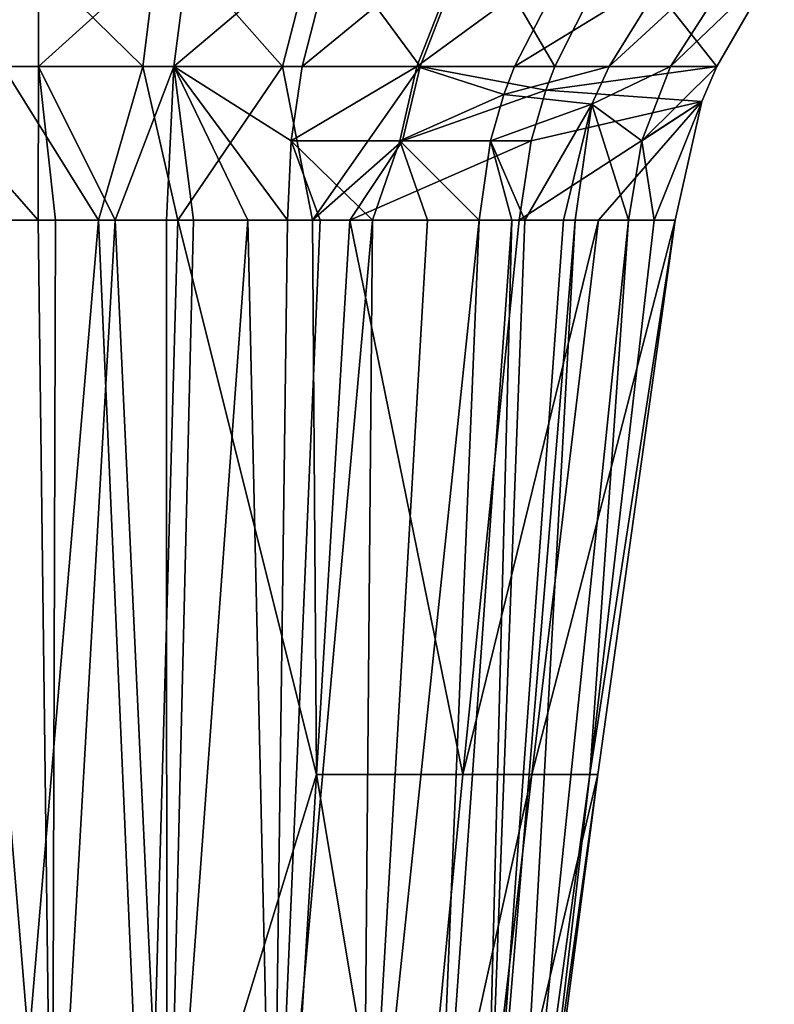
# Model space of a CAD drawing. Header units: millimetres. Extents: x -326 to 2371, y -557 to 1237.
# Tile 106 of 114: x 70.99 to 78.46, y 1177.09 to 1186.83. Entities that reach past the tile are written whole.
import ezdxf

# ---------------------------------------------------------------- set-up
doc = ezdxf.new("R2010")
doc.units = ezdxf.units.MM
doc.header["$LTSCALE"] = 25.4
doc.layers.get('0').update_dxf_attribs({"true_color": 0xff5454})

# ---------------------------------------------------------------- blocks, each defined once
blk = doc.blocks.new('MONO-BIURKOWA-7703.STL')
at = {"color": 18, "true_color": 0x000000}
mesh = blk.add_polyface(dxfattribs=at)
corners = [(71.1823, 1187.7395, 9.722), (69.8356, 1186.3676, 9.9032), (69.6645, 1187.7406, 9.7897)]
mesh.append_faces([[corners[k] for k in face] for face in [(0, 1, 2)]], dxfattribs={"color": 18})
mesh = blk.add_polyface(dxfattribs=at)
corners = [(71.1823, 1187.7395, 9.722), (71.1791, 1186.3672, 9.8208), (69.8356, 1186.3676, 9.9032)]
mesh.append_faces([[corners[k] for k in face] for face in [(0, 1, 2)]], dxfattribs={"color": 18})
mesh = blk.add_polyface(dxfattribs=at)
corners = [(72.3798, 1187.7378, 19.8728), (70.8084, 1187.7388, 19.8528), (72.2101, 1186.3662, 19.7465)]
mesh.append_faces([[corners[k] for k in face] for face in [(0, 1, 2)]], dxfattribs={"color": 18})
mesh = blk.add_polyface(dxfattribs=at)
corners = [(72.2101, 1186.3662, 19.7465), (70.8084, 1187.7388, 19.8528), (70.8244, 1186.3665, 19.7357)]
mesh.append_faces([[corners[k] for k in face] for face in [(0, 1, 2)]], dxfattribs={"color": 18})
mesh = blk.add_polyface(dxfattribs=at)
corners = [(72.6931, 1187.7384, 9.8876), (71.1791, 1186.3672, 9.8208), (71.1823, 1187.7395, 9.722)]
mesh.append_faces([[corners[k] for k in face] for face in [(0, 1, 2)]], dxfattribs={"color": 18})
mesh = blk.add_polyface(dxfattribs=at)
corners = [(72.6931, 1187.7384, 9.8876), (72.5152, 1186.3669, 9.9892), (71.1791, 1186.3672, 9.8208)]
mesh.append_faces([[corners[k] for k in face] for face in [(0, 1, 2)]], dxfattribs={"color": 18})
mesh = blk.add_polyface(dxfattribs=at)
corners = [(73.5903, 1186.366, 19.6218), (72.3798, 1187.7378, 19.8728), (72.2101, 1186.3662, 19.7465)]
mesh.append_faces([[corners[k] for k in face] for face in [(0, 1, 2)]], dxfattribs={"color": 18})
mesh = blk.add_polyface(dxfattribs=at)
corners = [(73.9433, 1187.7368, 19.7668), (72.3798, 1187.7378, 19.8728), (73.5903, 1186.366, 19.6218)]
mesh.append_faces([[corners[k] for k in face] for face in [(0, 1, 2)]], dxfattribs={"color": 18})
mesh = blk.add_polyface(dxfattribs=at)
corners = [(74.1398, 1187.7373, 10.3065), (72.5152, 1186.3669, 9.9892), (72.6931, 1187.7384, 9.8876)]
mesh.append_faces([[corners[k] for k in face] for face in [(0, 1, 2)]], dxfattribs={"color": 18})
mesh = blk.add_polyface(dxfattribs=at)
corners = [(74.1398, 1187.7373, 10.3065), (73.7844, 1186.3667, 10.4296), (72.5152, 1186.3669, 9.9892)]
mesh.append_faces([[corners[k] for k in face] for face in [(0, 1, 2)]], dxfattribs={"color": 18})
mesh = blk.add_polyface(dxfattribs=at)
corners = [(74.952, 1186.3658, 19.3623), (73.9433, 1187.7368, 19.7668), (73.5903, 1186.366, 19.6218)]
mesh.append_faces([[corners[k] for k in face] for face in [(0, 1, 2)]], dxfattribs={"color": 18})
mesh = blk.add_polyface(dxfattribs=at)
corners = [(75.4577, 1187.7363, 10.9699), (73.7844, 1186.3667, 10.4296), (74.1398, 1187.7373, 10.3065)]
mesh.append_faces([[corners[k] for k in face] for face in [(0, 1, 2)]], dxfattribs={"color": 18})
mesh = blk.add_polyface(dxfattribs=at)
corners = [(75.4577, 1187.7363, 10.9699), (74.9188, 1186.3663, 11.1329), (73.7844, 1186.3667, 10.4296)]
mesh.append_faces([[corners[k] for k in face] for face in [(0, 1, 2)]], dxfattribs={"color": 18})
mesh = blk.add_polyface(dxfattribs=at)
corners = [(75.4831, 1187.736, 19.5353), (73.9433, 1187.7368, 19.7668), (74.952, 1186.3658, 19.3623)]
mesh.append_faces([[corners[k] for k in face] for face in [(0, 1, 2)]], dxfattribs={"color": 18})
mesh = blk.add_polyface(dxfattribs=at)
corners = [(76.4684, 1187.501, 11.858), (74.9188, 1186.3663, 11.1329), (75.4577, 1187.7363, 10.9699)]
mesh.append_faces([[corners[k] for k in face] for face in [(0, 1, 2)]], dxfattribs={"color": 18})
mesh = blk.add_polyface(dxfattribs=at)
corners = [(76.2838, 1186.3656, 18.969), (75.4831, 1187.736, 19.5353), (74.952, 1186.3658, 19.3623)]
mesh.append_faces([[corners[k] for k in face] for face in [(0, 1, 2)]], dxfattribs={"color": 18})
mesh = blk.add_polyface(dxfattribs=at)
corners = [(76.9084, 1187.606, 19.1584), (75.4831, 1187.736, 19.5353), (76.2838, 1186.3656, 18.969)]
mesh.append_faces([[corners[k] for k in face] for face in [(0, 1, 2)]], dxfattribs={"color": 18})
mesh = blk.add_polyface(dxfattribs=at)
corners = [(78.309, 1187.7343, 15.6129), (77.4289, 1186.3656, 15.5687), (76.823, 1186.3658, 13.5891)]
mesh.append_faces([[corners[k] for k in face] for face in [(0, 1, 2)]], dxfattribs={"color": 18})
mesh = blk.add_polyface(dxfattribs=at)
corners = [(78.309, 1187.7343, 15.6129), (76.823, 1186.3658, 13.5891), (77.3918, 1187.2889, 13.5107)]
mesh.append_faces([[corners[k] for k in face] for face in [(0, 1, 2)]], dxfattribs={"color": 18})
mesh = blk.add_polyface(dxfattribs=at)
corners = [(78.309, 1187.7343, 15.6129), (78.4554, 1187.3485, 18.1232), (77.4289, 1186.3656, 15.5687)]
mesh.append_faces([[corners[k] for k in face] for face in [(0, 1, 2)]], dxfattribs={"color": 18})
mesh = blk.add_polyface(dxfattribs=at)
corners = [(77.8873, 1186.3655, 18.066), (76.9084, 1187.606, 19.1584), (76.2838, 1186.3656, 18.969)]
mesh.append_faces([[corners[k] for k in face] for face in [(0, 1, 2)]], dxfattribs={"color": 18})
mesh = blk.add_polyface(dxfattribs=at)
corners = [(78.4554, 1187.3485, 18.1232), (76.9084, 1187.606, 19.1584), (77.8873, 1186.3655, 18.066)]
mesh.append_faces([[corners[k] for k in face] for face in [(0, 1, 2)]], dxfattribs={"color": 18})
mesh = blk.add_polyface(dxfattribs=at)
corners = [(76.4684, 1187.501, 11.858), (75.8842, 1186.3661, 12.0371), (74.9188, 1186.3663, 11.1329)]
mesh.append_faces([[corners[k] for k in face] for face in [(0, 1, 2)]], dxfattribs={"color": 18})
mesh = blk.add_polyface(dxfattribs=at)
corners = [(76.4684, 1187.501, 11.858), (77.3918, 1187.2889, 13.5107), (75.8842, 1186.3661, 12.0371)]
mesh.append_faces([[corners[k] for k in face] for face in [(0, 1, 2)]], dxfattribs={"color": 18})
mesh = blk.add_polyface(dxfattribs=at)
corners = [(77.3918, 1187.2889, 13.5107), (76.823, 1186.3658, 13.5891), (75.8842, 1186.3661, 12.0371)]
mesh.append_faces([[corners[k] for k in face] for face in [(0, 1, 2)]], dxfattribs={"color": 18})
mesh = blk.add_polyface(dxfattribs=at)
corners = [(78.4554, 1187.3485, 18.1232), (77.8873, 1186.3655, 18.066), (77.4289, 1186.3656, 15.5687)]
mesh.append_faces([[corners[k] for k in face] for face in [(0, 1, 2)]], dxfattribs={"color": 18})
mesh = blk.add_polyface(dxfattribs=at)
corners = [(71.1791, 1186.3672, 9.8208), (71.1732, 1184.8466, 9.9138), (69.8356, 1186.3676, 9.9032)]
mesh.append_faces([[corners[k] for k in face] for face in [(0, 1, 2)]], dxfattribs={"color": 18})
mesh = blk.add_polyface(dxfattribs=at)
corners = [(71.1732, 1184.8466, 9.9138), (70.4084, 1184.8466, 9.9358), (69.8356, 1186.3676, 9.9032)]
mesh.append_faces([[corners[k] for k in face] for face in [(0, 1, 2)]], dxfattribs={"color": 18})
mesh = blk.add_polyface(dxfattribs=at)
corners = [(72.2101, 1186.3662, 19.7465), (70.8244, 1186.3665, 19.7357), (71.7724, 1184.8458, 19.6426)]
mesh.append_faces([[corners[k] for k in face] for face in [(0, 1, 2)]], dxfattribs={"color": 18})
mesh = blk.add_polyface(dxfattribs=at)
corners = [(71.7724, 1184.8458, 19.6426), (70.8244, 1186.3665, 19.7357), (70.8329, 1184.8458, 19.6244)]
mesh.append_faces([[corners[k] for k in face] for face in [(0, 1, 2)]], dxfattribs={"color": 18})
mesh = blk.add_polyface(dxfattribs=at)
corners = [(71.3457, 1184.8466, 9.9217), (71.1732, 1184.8466, 9.9138), (71.1791, 1186.3672, 9.8208)]
mesh.append_faces([[corners[k] for k in face] for face in [(0, 1, 2)]], dxfattribs={"color": 18})
mesh = blk.add_polyface(dxfattribs=at)
corners = [(71.9354, 1184.8466, 9.9847), (71.3457, 1184.8466, 9.9217), (71.1791, 1186.3672, 9.8208)]
mesh.append_faces([[corners[k] for k in face] for face in [(0, 1, 2)]], dxfattribs={"color": 18})
mesh = blk.add_polyface(dxfattribs=at)
corners = [(72.5152, 1186.3669, 9.9892), (71.9354, 1184.8466, 9.9847), (71.1791, 1186.3672, 9.8208)]
mesh.append_faces([[corners[k] for k in face] for face in [(0, 1, 2)]], dxfattribs={"color": 18})
mesh = blk.add_polyface(dxfattribs=at)
corners = [(72.5553, 1184.8458, 19.5994), (72.2101, 1186.3662, 19.7465), (71.7724, 1184.8458, 19.6426)]
mesh.append_faces([[corners[k] for k in face] for face in [(0, 1, 2)]], dxfattribs={"color": 18})
mesh = blk.add_polyface(dxfattribs=at)
corners = [(72.5152, 1186.3669, 9.9892), (72.4439, 1184.8466, 10.0888), (71.9354, 1184.8466, 9.9847)]
mesh.append_faces([[corners[k] for k in face] for face in [(0, 1, 2)]], dxfattribs={"color": 18})
mesh = blk.add_polyface(dxfattribs=at)
corners = [(73.5903, 1186.366, 19.6218), (72.2101, 1186.3662, 19.7465), (72.5553, 1184.8458, 19.5994)]
mesh.append_faces([[corners[k] for k in face] for face in [(0, 1, 2)]], dxfattribs={"color": 18})
mesh = blk.add_polyface(dxfattribs=at)
corners = [(72.7091, 1184.8466, 10.1636), (72.4439, 1184.8466, 10.0888), (72.5152, 1186.3669, 9.9892)]
mesh.append_faces([[corners[k] for k in face] for face in [(0, 1, 2)]], dxfattribs={"color": 18})
mesh = blk.add_polyface(dxfattribs=at)
corners = [(73.6392, 1184.8466, 10.555), (73.2496, 1184.8466, 10.3649), (72.5152, 1186.3669, 9.9892), (73.4961, 1173.8793, 10.6082)]
mesh.append_faces([[corners[k] for k in face] for face in [(0, 1, 2), (1, 0, 3)]], dxfattribs={"vtx0": -1, "color": 18})
mesh = blk.add_polyface(dxfattribs=at)
corners = [(73.6773, 1185.6315, 10.4918), (73.6392, 1184.8466, 10.555), (72.5152, 1186.3669, 9.9892)]
mesh.append_faces([[corners[k] for k in face] for face in [(0, 1, 2)]], dxfattribs={"color": 18})
mesh = blk.add_polyface(dxfattribs=at)
corners = [(73.2496, 1184.8466, 10.3649), (72.7091, 1184.8466, 10.1636), (72.5152, 1186.3669, 9.9892)]
mesh.append_faces([[corners[k] for k in face] for face in [(0, 1, 2)]], dxfattribs={"color": 18})
mesh = blk.add_polyface(dxfattribs=at)
corners = [(73.7844, 1186.3667, 10.4296), (73.6773, 1185.6315, 10.4918), (72.5152, 1186.3669, 9.9892)]
mesh.append_faces([[corners[k] for k in face] for face in [(0, 1, 2)]], dxfattribs={"color": 18})
mesh = blk.add_polyface(dxfattribs=at)
corners = [(73.8883, 1184.8458, 19.4018), (73.5903, 1186.366, 19.6218), (72.5553, 1184.8458, 19.5994)]
mesh.append_faces([[corners[k] for k in face] for face in [(0, 1, 2)]], dxfattribs={"color": 18})
mesh = blk.add_polyface(dxfattribs=at)
corners = [(74.952, 1186.3658, 19.3623), (73.5903, 1186.366, 19.6218), (73.8883, 1184.8458, 19.4018)]
mesh.append_faces([[corners[k] for k in face] for face in [(0, 1, 2)]], dxfattribs={"color": 18})
mesh = blk.add_polyface(dxfattribs=at)
corners = [(74.9188, 1186.3663, 11.1329), (73.6773, 1185.6315, 10.4918), (73.7844, 1186.3667, 10.4296)]
mesh.append_faces([[corners[k] for k in face] for face in [(0, 1, 2)]], dxfattribs={"color": 18})
mesh = blk.add_polyface(dxfattribs=at)
corners = [(74.9188, 1186.3663, 11.1329), (74.751, 1185.6313, 11.2163), (73.6773, 1185.6315, 10.4918)]
mesh.append_faces([[corners[k] for k in face] for face in [(0, 1, 2)]], dxfattribs={"color": 18})
mesh = blk.add_polyface(dxfattribs=at)
corners = [(74.952, 1186.3658, 19.3623), (73.8883, 1184.8458, 19.4018), (74.7782, 1185.6307, 19.2807)]
mesh.append_faces([[corners[k] for k in face] for face in [(0, 1, 2)]], dxfattribs={"color": 18})
mesh = blk.add_polyface(dxfattribs=at)
corners = [(75.7802, 1186.089, 12.0796), (74.751, 1185.6313, 11.2163), (74.9188, 1186.3663, 11.1329)]
mesh.append_faces([[corners[k] for k in face] for face in [(0, 1, 2)]], dxfattribs={"color": 18})
mesh = blk.add_polyface(dxfattribs=at)
corners = [(76.1963, 1186.13, 18.9359), (74.952, 1186.3658, 19.3623), (74.7782, 1185.6307, 19.2807)]
mesh.append_faces([[corners[k] for k in face] for face in [(0, 1, 2)]], dxfattribs={"color": 18})
mesh = blk.add_polyface(dxfattribs=at)
corners = [(75.8842, 1186.3661, 12.0371), (75.7802, 1186.089, 12.0796), (74.9188, 1186.3663, 11.1329)]
mesh.append_faces([[corners[k] for k in face] for face in [(0, 1, 2)]], dxfattribs={"color": 18})
mesh = blk.add_polyface(dxfattribs=at)
corners = [(76.2838, 1186.3656, 18.969), (74.952, 1186.3658, 19.3623), (76.1963, 1186.13, 18.9359)]
mesh.append_faces([[corners[k] for k in face] for face in [(0, 1, 2)]], dxfattribs={"color": 18})
mesh = blk.add_polyface(dxfattribs=at)
corners = [(75.8842, 1186.3661, 12.0371), (76.823, 1186.3658, 13.5891), (75.7802, 1186.089, 12.0796)]
mesh.append_faces([[corners[k] for k in face] for face in [(0, 1, 2)]], dxfattribs={"color": 18})
mesh = blk.add_polyface(dxfattribs=at)
corners = [(76.823, 1186.3658, 13.5891), (76.6517, 1185.9924, 13.6209), (75.7802, 1186.089, 12.0796)]
mesh.append_faces([[corners[k] for k in face] for face in [(0, 1, 2)]], dxfattribs={"color": 18})
mesh = blk.add_polyface(dxfattribs=at)
corners = [(77.8873, 1186.3655, 18.066), (76.2838, 1186.3656, 18.969), (76.1963, 1186.13, 18.9359)]
mesh.append_faces([[corners[k] for k in face] for face in [(0, 1, 2)]], dxfattribs={"color": 18})
mesh = blk.add_polyface(dxfattribs=at)
corners = [(77.8873, 1186.3655, 18.066), (76.1963, 1186.13, 18.9359), (77.7392, 1186.0188, 18.0484)]
mesh.append_faces([[corners[k] for k in face] for face in [(0, 1, 2)]], dxfattribs={"color": 18})
mesh = blk.add_polyface(dxfattribs=at)
corners = [(76.823, 1186.3658, 13.5891), (77.4289, 1186.3656, 15.5687), (76.6517, 1185.9924, 13.6209)]
mesh.append_faces([[corners[k] for k in face] for face in [(0, 1, 2)]], dxfattribs={"color": 18})
mesh = blk.add_polyface(dxfattribs=at)
corners = [(77.4289, 1186.3656, 15.5687), (77.1442, 1185.631, 15.552), (76.6517, 1185.9924, 13.6209)]
mesh.append_faces([[corners[k] for k in face] for face in [(0, 1, 2)]], dxfattribs={"color": 18})
mesh = blk.add_polyface(dxfattribs=at)
corners = [(77.4289, 1186.3656, 15.5687), (77.8873, 1186.3655, 18.066), (77.1442, 1185.631, 15.552)]
mesh.append_faces([[corners[k] for k in face] for face in [(0, 1, 2)]], dxfattribs={"color": 18})
mesh = blk.add_polyface(dxfattribs=at)
corners = [(77.8873, 1186.3655, 18.066), (77.7392, 1186.0188, 18.0484), (77.1442, 1185.631, 15.552)]
mesh.append_faces([[corners[k] for k in face] for face in [(0, 1, 2)]], dxfattribs={"color": 18})
mesh = blk.add_polyface(dxfattribs=at)
corners = [(76.1963, 1186.13, 18.9359), (74.7782, 1185.6307, 19.2807), (76.05, 1185.6307, 18.8694)]
mesh.append_faces([[corners[k] for k in face] for face in [(0, 1, 2)]], dxfattribs={"color": 18})
mesh = blk.add_polyface(dxfattribs=at)
corners = [(77.7392, 1186.0188, 18.0484), (76.1963, 1186.13, 18.9359), (76.05, 1185.6307, 18.8694)]
mesh.append_faces([[corners[k] for k in face] for face in [(0, 1, 2)]], dxfattribs={"color": 18})
mesh = blk.add_polyface(dxfattribs=at)
corners = [(75.7802, 1186.089, 12.0796), (75.6469, 1185.6312, 12.1487), (74.751, 1185.6313, 11.2163)]
mesh.append_faces([[corners[k] for k in face] for face in [(0, 1, 2)]], dxfattribs={"color": 18})
mesh = blk.add_polyface(dxfattribs=at)
corners = [(75.7802, 1186.089, 12.0796), (76.6517, 1185.9924, 13.6209), (75.6469, 1185.6312, 12.1487)]
mesh.append_faces([[corners[k] for k in face] for face in [(0, 1, 2)]], dxfattribs={"color": 18})
mesh = blk.add_polyface(dxfattribs=at)
corners = [(77.7392, 1186.0188, 18.0484), (76.05, 1185.6307, 18.8694), (75.9323, 1184.8459, 18.775)]
mesh.append_faces([[corners[k] for k in face] for face in [(0, 1, 2)]], dxfattribs={"color": 18})
mesh = blk.add_polyface(dxfattribs=at)
corners = [(77.7392, 1186.0188, 18.0484), (75.9323, 1184.8459, 18.775), (76.7152, 1184.8459, 18.4179)]
mesh.append_faces([[corners[k] for k in face] for face in [(0, 1, 2)]], dxfattribs={"color": 18})
mesh = blk.add_polyface(dxfattribs=at)
corners = [(77.7392, 1186.0188, 18.0484), (76.7152, 1184.8459, 18.4179), (77.4747, 1184.8459, 18.0006)]
mesh.append_faces([[corners[k] for k in face] for face in [(0, 1, 2)]], dxfattribs={"color": 18})
mesh = blk.add_polyface(dxfattribs=at)
corners = [(77.7392, 1186.0188, 18.0484), (77.2663, 1184.8461, 16.642), (77.1442, 1185.631, 15.552)]
mesh.append_faces([[corners[k] for k in face] for face in [(0, 1, 2)]], dxfattribs={"color": 18})
mesh = blk.add_polyface(dxfattribs=at)
corners = [(77.7392, 1186.0188, 18.0484), (77.4747, 1184.8459, 18.0006), (77.2663, 1184.8461, 16.642)]
mesh.append_faces([[corners[k] for k in face] for face in [(0, 1, 2)]], dxfattribs={"color": 18})
mesh = blk.add_polyface(dxfattribs=at)
corners = [(76.6517, 1185.9924, 13.6209), (75.9887, 1184.8463, 12.9703), (75.6469, 1185.6312, 12.1487)]
mesh.append_faces([[corners[k] for k in face] for face in [(0, 1, 2)]], dxfattribs={"color": 18})
mesh = blk.add_polyface(dxfattribs=at)
corners = [(76.6517, 1185.9924, 13.6209), (76.37, 1184.8463, 13.7184), (75.9887, 1184.8463, 12.9703)]
mesh.append_faces([[corners[k] for k in face] for face in [(0, 1, 2)]], dxfattribs={"color": 18})
mesh = blk.add_polyface(dxfattribs=at)
corners = [(76.6517, 1185.9924, 13.6209), (76.487, 1184.8463, 13.9883), (76.37, 1184.8463, 13.7184)]
mesh.append_faces([[corners[k] for k in face] for face in [(0, 1, 2)]], dxfattribs={"color": 18})
mesh = blk.add_polyface(dxfattribs=at)
corners = [(76.6517, 1185.9924, 13.6209), (77.0135, 1184.8462, 15.5406), (76.487, 1184.8463, 13.9883)]
mesh.append_faces([[corners[k] for k in face] for face in [(0, 1, 2)]], dxfattribs={"color": 18})
mesh = blk.add_polyface(dxfattribs=at)
corners = [(76.6517, 1185.9924, 13.6209), (77.1442, 1185.631, 15.552), (77.0135, 1184.8462, 15.5406)]
mesh.append_faces([[corners[k] for k in face] for face in [(0, 1, 2)]], dxfattribs={"color": 18})
mesh = blk.add_polyface(dxfattribs=at)
corners = [(73.965, 1184.8466, 10.7476), (73.6392, 1184.8466, 10.555), (73.6773, 1185.6315, 10.4918)]
mesh.append_faces([[corners[k] for k in face] for face in [(0, 1, 2)]], dxfattribs={"color": 18})
mesh = blk.add_polyface(dxfattribs=at)
corners = [(74.751, 1185.6313, 11.2163), (74.4804, 1184.8466, 11.1255), (73.6773, 1185.6315, 10.4918)]
mesh.append_faces([[corners[k] for k in face] for face in [(0, 1, 2)]], dxfattribs={"color": 18})
mesh = blk.add_polyface(dxfattribs=at)
corners = [(74.4804, 1184.8466, 11.1255), (73.965, 1184.8466, 10.7476), (73.6773, 1185.6315, 10.4918)]
mesh.append_faces([[corners[k] for k in face] for face in [(0, 1, 2)]], dxfattribs={"color": 18})
mesh = blk.add_polyface(dxfattribs=at)
corners = [(74.7782, 1185.6307, 19.2807), (73.8883, 1184.8458, 19.4018), (74.2566, 1184.8458, 19.3188)]
mesh.append_faces([[corners[k] for k in face] for face in [(0, 1, 2)]], dxfattribs={"color": 18})
mesh = blk.add_polyface(dxfattribs=at)
corners = [(76.05, 1185.6307, 18.8694), (74.2566, 1184.8458, 19.3188), (75.9323, 1184.8459, 18.775)]
mesh.append_faces([[corners[k] for k in face] for face in [(0, 1, 2)]], dxfattribs={"color": 18})
mesh = blk.add_polyface(dxfattribs=at)
corners = [(76.05, 1185.6307, 18.8694), (74.7782, 1185.6307, 19.2807), (74.2566, 1184.8458, 19.3188)]
mesh.append_faces([[corners[k] for k in face] for face in [(0, 1, 2)]], dxfattribs={"color": 18})
mesh = blk.add_polyface(dxfattribs=at)
corners = [(75.025, 1184.8464, 11.6409), (74.4804, 1184.8466, 11.1255), (74.751, 1185.6313, 11.2163)]
mesh.append_faces([[corners[k] for k in face] for face in [(0, 1, 2)]], dxfattribs={"color": 18})
mesh = blk.add_polyface(dxfattribs=at)
corners = [(74.751, 1185.6313, 11.2163), (75.6469, 1185.6312, 12.1487), (75.5352, 1184.8464, 12.2634)]
mesh.append_faces([[corners[k] for k in face] for face in [(0, 1, 2)]], dxfattribs={"color": 18})
mesh = blk.add_polyface(dxfattribs=at)
corners = [(74.751, 1185.6313, 11.2163), (75.5352, 1184.8464, 12.2634), (75.025, 1184.8464, 11.6409)]
mesh.append_faces([[corners[k] for k in face] for face in [(0, 1, 2)]], dxfattribs={"color": 18})
mesh = blk.add_polyface(dxfattribs=at)
corners = [(75.6469, 1185.6312, 12.1487), (75.8587, 1184.8464, 12.7502), (75.5352, 1184.8464, 12.2634)]
mesh.append_faces([[corners[k] for k in face] for face in [(0, 1, 2)]], dxfattribs={"color": 18})
mesh = blk.add_polyface(dxfattribs=at)
corners = [(75.6469, 1185.6312, 12.1487), (75.9887, 1184.8463, 12.9703), (75.8587, 1184.8464, 12.7502)]
mesh.append_faces([[corners[k] for k in face] for face in [(0, 1, 2)]], dxfattribs={"color": 18})
mesh = blk.add_polyface(dxfattribs=at)
corners = [(77.1442, 1185.631, 15.552), (77.2663, 1184.8461, 16.642), (77.0135, 1184.8462, 15.5406)]
mesh.append_faces([[corners[k] for k in face] for face in [(0, 1, 2)]], dxfattribs={"color": 18})
mesh = blk.add_polyface(dxfattribs=at)
corners = [(71.3111, 1173.8794, 9.9192), (70.158, 1173.8794, 9.9863), (70.4084, 1184.8466, 9.9358)]
mesh.append_faces([[corners[k] for k in face] for face in [(0, 1, 2)]], dxfattribs={"color": 18})
mesh = blk.add_polyface(dxfattribs=at)
corners = [(71.3111, 1173.8794, 9.9192), (70.4084, 1184.8466, 9.9358), (71.1732, 1184.8466, 9.9138)]
mesh.append_faces([[corners[k] for k in face] for face in [(0, 1, 2)]], dxfattribs={"color": 18})
mesh = blk.add_polyface(dxfattribs=at)
corners = [(71.7724, 1184.8458, 19.6426), (70.8329, 1184.8458, 19.6244), (70.8414, 1173.8787, 18.5145)]
mesh.append_faces([[corners[k] for k in face] for face in [(0, 1, 2)]], dxfattribs={"color": 18})
mesh = blk.add_polyface(dxfattribs=at)
corners = [(72.2487, 1173.8787, 18.4522), (71.7724, 1184.8458, 19.6426), (70.8414, 1173.8787, 18.5145)]
mesh.append_faces([[corners[k] for k in face] for face in [(0, 1, 2)]], dxfattribs={"color": 18})
mesh = blk.add_polyface(dxfattribs=at)
corners = [(71.3457, 1184.8466, 9.9217), (71.3111, 1173.8794, 9.9192), (71.1732, 1184.8466, 9.9138)]
mesh.append_faces([[corners[k] for k in face] for face in [(0, 1, 2)]], dxfattribs={"color": 18})
mesh = blk.add_polyface(dxfattribs=at)
corners = [(71.9354, 1184.8466, 9.9847), (71.3111, 1173.8794, 9.9192), (71.3457, 1184.8466, 9.9217)]
mesh.append_faces([[corners[k] for k in face] for face in [(0, 1, 2)]], dxfattribs={"color": 18})
mesh = blk.add_polyface(dxfattribs=at)
corners = [(72.4478, 1173.8793, 10.1242), (71.3111, 1173.8794, 9.9192), (71.9354, 1184.8466, 9.9847)]
mesh.append_faces([[corners[k] for k in face] for face in [(0, 1, 2)]], dxfattribs={"color": 18})
mesh = blk.add_polyface(dxfattribs=at)
corners = [(72.5553, 1184.8458, 19.5994), (71.7724, 1184.8458, 19.6426), (72.2487, 1173.8787, 18.4522)]
mesh.append_faces([[corners[k] for k in face] for face in [(0, 1, 2)]], dxfattribs={"color": 18})
mesh = blk.add_polyface(dxfattribs=at)
corners = [(72.4478, 1173.8793, 10.1242), (71.9354, 1184.8466, 9.9847), (72.4439, 1184.8466, 10.0888)]
mesh.append_faces([[corners[k] for k in face] for face in [(0, 1, 2)]], dxfattribs={"color": 18})
mesh = blk.add_polyface(dxfattribs=at)
corners = [(73.9268, 1179.3623, 18.7153), (72.5553, 1184.8458, 19.5994), (72.2487, 1173.8787, 18.4522)]
mesh.append_faces([[corners[k] for k in face] for face in [(0, 1, 2)]], dxfattribs={"color": 18})
mesh = blk.add_polyface(dxfattribs=at)
corners = [(72.7091, 1184.8466, 10.1636), (72.4478, 1173.8793, 10.1242), (72.4439, 1184.8466, 10.0888)]
mesh.append_faces([[corners[k] for k in face] for face in [(0, 1, 2)]], dxfattribs={"color": 18})
mesh = blk.add_polyface(dxfattribs=at)
corners = [(73.2496, 1184.8466, 10.3649), (72.4478, 1173.8793, 10.1242), (72.7091, 1184.8466, 10.1636)]
mesh.append_faces([[corners[k] for k in face] for face in [(0, 1, 2)]], dxfattribs={"color": 18})
mesh = blk.add_polyface(dxfattribs=at)
corners = [(73.4961, 1173.8793, 10.6082), (72.4478, 1173.8793, 10.1242), (73.2496, 1184.8466, 10.3649)]
mesh.append_faces([[corners[k] for k in face] for face in [(0, 1, 2)]], dxfattribs={"color": 18})
mesh = blk.add_polyface(dxfattribs=at)
corners = [(73.9268, 1179.3623, 18.7153), (73.8883, 1184.8458, 19.4018), (72.5553, 1184.8458, 19.5994)]
mesh.append_faces([[corners[k] for k in face] for face in [(0, 1, 2)]], dxfattribs={"color": 18})
mesh = blk.add_polyface(dxfattribs=at)
corners = [(73.965, 1184.8466, 10.7476), (73.4961, 1173.8793, 10.6082), (73.6392, 1184.8466, 10.555)]
mesh.append_faces([[corners[k] for k in face] for face in [(0, 1, 2)]], dxfattribs={"color": 18})
mesh = blk.add_polyface(dxfattribs=at)
corners = [(74.4804, 1184.8466, 11.1255), (73.4961, 1173.8793, 10.6082), (73.965, 1184.8466, 10.7476)]
mesh.append_faces([[corners[k] for k in face] for face in [(0, 1, 2)]], dxfattribs={"color": 18})
mesh = blk.add_polyface(dxfattribs=at)
corners = [(74.4804, 1184.8466, 11.1255), (74.3863, 1173.8793, 11.3444), (73.4961, 1173.8793, 10.6082)]
mesh.append_faces([[corners[k] for k in face] for face in [(0, 1, 2)]], dxfattribs={"color": 18})
mesh = blk.add_polyface(dxfattribs=at)
corners = [(74.2566, 1184.8458, 19.3188), (73.8883, 1184.8458, 19.4018), (73.9268, 1179.3623, 18.7153)]
mesh.append_faces([[corners[k] for k in face] for face in [(0, 1, 2)]], dxfattribs={"color": 18})
mesh = blk.add_polyface(dxfattribs=at)
corners = [(75.3753, 1179.3623, 18.1486), (74.2566, 1184.8458, 19.3188), (73.9268, 1179.3623, 18.7153)]
mesh.append_faces([[corners[k] for k in face] for face in [(0, 1, 2)]], dxfattribs={"color": 18})
mesh = blk.add_polyface(dxfattribs=at)
corners = [(75.9323, 1184.8459, 18.775), (74.2566, 1184.8458, 19.3188), (75.3753, 1179.3623, 18.1486)]
mesh.append_faces([[corners[k] for k in face] for face in [(0, 1, 2)]], dxfattribs={"color": 18})
mesh = blk.add_polyface(dxfattribs=at)
corners = [(75.025, 1184.8464, 11.6409), (74.3863, 1173.8793, 11.3444), (74.4804, 1184.8466, 11.1255)]
mesh.append_faces([[corners[k] for k in face] for face in [(0, 1, 2)]], dxfattribs={"color": 18})
mesh = blk.add_polyface(dxfattribs=at)
corners = [(75.5352, 1184.8464, 12.2634), (74.3863, 1173.8793, 11.3444), (75.025, 1184.8464, 11.6409)]
mesh.append_faces([[corners[k] for k in face] for face in [(0, 1, 2)]], dxfattribs={"color": 18})
mesh = blk.add_polyface(dxfattribs=at)
corners = [(75.5352, 1184.8464, 12.2634), (75.082, 1173.8792, 12.2673), (74.3863, 1173.8793, 11.3444)]
mesh.append_faces([[corners[k] for k in face] for face in [(0, 1, 2)]], dxfattribs={"color": 18})
mesh = blk.add_polyface(dxfattribs=at)
corners = [(75.8587, 1184.8464, 12.7502), (75.082, 1173.8792, 12.2673), (75.5352, 1184.8464, 12.2634)]
mesh.append_faces([[corners[k] for k in face] for face in [(0, 1, 2)]], dxfattribs={"color": 18})
mesh = blk.add_polyface(dxfattribs=at)
corners = [(75.8587, 1184.8464, 12.7502), (75.5759, 1173.879, 13.312), (75.082, 1173.8792, 12.2673)]
mesh.append_faces([[corners[k] for k in face] for face in [(0, 1, 2)]], dxfattribs={"color": 18})
mesh = blk.add_polyface(dxfattribs=at)
corners = [(76.7152, 1184.8459, 18.4179), (75.9323, 1184.8459, 18.775), (75.3753, 1179.3623, 18.1486)]
mesh.append_faces([[corners[k] for k in face] for face in [(0, 1, 2)]], dxfattribs={"color": 18})
mesh = blk.add_polyface(dxfattribs=at)
corners = [(76.0586, 1179.3624, 17.7723), (76.7152, 1184.8459, 18.4179), (75.3753, 1179.3623, 18.1486), (77.4747, 1184.8459, 18.0006)]
mesh.append_faces([[corners[k] for k in face] for face in [(0, 1, 2), (1, 0, 3)]], dxfattribs={"vtx0": -1, "color": 18})
mesh = blk.add_polyface(dxfattribs=at)
corners = [(75.8587, 1184.8464, 12.7502), (75.9887, 1184.8463, 12.9703), (75.5759, 1173.879, 13.312)]
mesh.append_faces([[corners[k] for k in face] for face in [(0, 1, 2)]], dxfattribs={"color": 18})
mesh = blk.add_polyface(dxfattribs=at)
corners = [(76.487, 1184.8463, 13.9883), (75.5759, 1173.879, 13.312), (76.37, 1184.8463, 13.7184)]
mesh.append_faces([[corners[k] for k in face] for face in [(0, 1, 2)]], dxfattribs={"color": 18})
mesh = blk.add_polyface(dxfattribs=at)
corners = [(76.37, 1184.8463, 13.7184), (75.5759, 1173.879, 13.312), (75.9887, 1184.8463, 12.9703)]
mesh.append_faces([[corners[k] for k in face] for face in [(0, 1, 2)]], dxfattribs={"color": 18})
mesh = blk.add_polyface(dxfattribs=at)
corners = [(76.487, 1184.8463, 13.9883), (75.876, 1173.879, 14.4231), (75.5759, 1173.879, 13.312)]
mesh.append_faces([[corners[k] for k in face] for face in [(0, 1, 2)]], dxfattribs={"color": 18})
mesh = blk.add_polyface(dxfattribs=at)
corners = [(76.487, 1184.8463, 13.9883), (77.0135, 1184.8462, 15.5406), (75.876, 1173.879, 14.4231)]
mesh.append_faces([[corners[k] for k in face] for face in [(0, 1, 2)]], dxfattribs={"color": 18})
mesh = blk.add_polyface(dxfattribs=at)
corners = [(77.0135, 1184.8462, 15.5406), (76.6294, 1179.3625, 16.0989), (75.876, 1173.879, 14.4231)]
mesh.append_faces([[corners[k] for k in face] for face in [(0, 1, 2)]], dxfattribs={"color": 18})
mesh = blk.add_polyface(dxfattribs=at)
corners = [(77.4747, 1184.8459, 18.0006), (76.0586, 1179.3624, 17.7723), (76.7085, 1179.3624, 17.3359)]
mesh.append_faces([[corners[k] for k in face] for face in [(0, 1, 2)]], dxfattribs={"color": 18})
mesh = blk.add_polyface(dxfattribs=at)
corners = [(77.0135, 1184.8462, 15.5406), (77.2663, 1184.8461, 16.642), (76.6294, 1179.3625, 16.0989)]
mesh.append_faces([[corners[k] for k in face] for face in [(0, 1, 2)]], dxfattribs={"color": 18})
mesh = blk.add_polyface(dxfattribs=at)
corners = [(77.2663, 1184.8461, 16.642), (77.4747, 1184.8459, 18.0006), (76.6294, 1179.3625, 16.0989)]
mesh.append_faces([[corners[k] for k in face] for face in [(0, 1, 2)]], dxfattribs={"color": 18})
mesh = blk.add_polyface(dxfattribs=at)
corners = [(77.4747, 1184.8459, 18.0006), (76.7085, 1179.3624, 17.3359), (76.6294, 1179.3625, 16.0989)]
mesh.append_faces([[corners[k] for k in face] for face in [(0, 1, 2)]], dxfattribs={"color": 18})
mesh = blk.add_polyface(dxfattribs=at)
corners = [(73.2673, 1168.3951, 17.5083), (73.9268, 1179.3623, 18.7153), (72.2487, 1173.8787, 18.4522), (73.597, 1173.8787, 18.1118)]
mesh.append_faces([[corners[k] for k in face] for face in [(0, 1, 2), (1, 0, 3)]], dxfattribs={"vtx0": -1, "color": 18})
mesh = blk.add_polyface(dxfattribs=at)
corners = [(74.8439, 1173.8788, 17.512), (73.9268, 1179.3623, 18.7153), (73.597, 1173.8787, 18.1118)]
mesh.append_faces([[corners[k] for k in face] for face in [(0, 1, 2)]], dxfattribs={"color": 18})
mesh = blk.add_polyface(dxfattribs=at)
corners = [(75.3753, 1179.3623, 18.1486), (73.9268, 1179.3623, 18.7153), (74.8439, 1173.8788, 17.512)]
mesh.append_faces([[corners[k] for k in face] for face in [(0, 1, 2)]], dxfattribs={"color": 18})
mesh = blk.add_polyface(dxfattribs=at)
corners = [(76.0586, 1179.3624, 17.7723), (74.8439, 1173.8788, 17.512), (75.4144, 1173.8788, 17.1205)]
mesh.append_faces([[corners[k] for k in face] for face in [(0, 1, 2)]], dxfattribs={"color": 18})
mesh = blk.add_polyface(dxfattribs=at)
corners = [(76.0586, 1179.3624, 17.7723), (75.3753, 1179.3623, 18.1486), (74.8439, 1173.8788, 17.512)]
mesh.append_faces([[corners[k] for k in face] for face in [(0, 1, 2)]], dxfattribs={"color": 18})
mesh = blk.add_polyface(dxfattribs=at)
corners = [(76.7085, 1179.3624, 17.3359), (75.4144, 1173.8788, 17.1205), (75.9423, 1173.8788, 16.6711)]
mesh.append_faces([[corners[k] for k in face] for face in [(0, 1, 2)]], dxfattribs={"color": 18})
mesh = blk.add_polyface(dxfattribs=at)
corners = [(76.7085, 1179.3624, 17.3359), (76.0586, 1179.3624, 17.7723), (75.4144, 1173.8788, 17.1205)]
mesh.append_faces([[corners[k] for k in face] for face in [(0, 1, 2)]], dxfattribs={"color": 18})
mesh = blk.add_polyface(dxfattribs=at)
corners = [(76.6294, 1179.3625, 16.0989), (75.9926, 1173.8789, 15.5557), (75.876, 1173.879, 14.4231)]
mesh.append_faces([[corners[k] for k in face] for face in [(0, 1, 2)]], dxfattribs={"color": 18})
mesh = blk.add_polyface(dxfattribs=at)
corners = [(76.7085, 1179.3624, 17.3359), (75.9423, 1173.8788, 16.6711), (75.9926, 1173.8789, 15.5557)]
mesh.append_faces([[corners[k] for k in face] for face in [(0, 1, 2)]], dxfattribs={"color": 18})
mesh = blk.add_polyface(dxfattribs=at)
corners = [(76.6294, 1179.3625, 16.0989), (76.7085, 1179.3624, 17.3359), (75.9926, 1173.8789, 15.5557)]
mesh.append_faces([[corners[k] for k in face] for face in [(0, 1, 2)]], dxfattribs={"color": 18})

msp = doc.modelspace()

# ---------------------------------------------------------------- block references
at = {"color": 0}
msp.add_blockref('MONO-BIURKOWA-7703.STL', (0, 0, -757.7416), dxfattribs=at)

doc.saveas('drawing.dxf')
